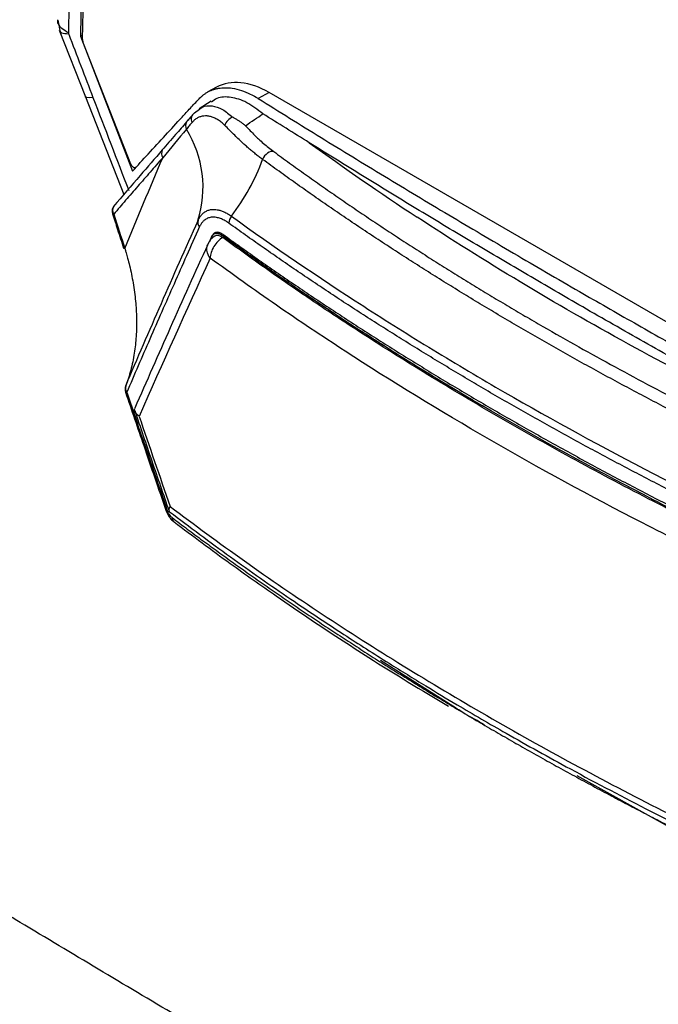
# Model space of a CAD drawing. Header units: millimetres. Extents: x 155400 to 158181, y 110641 to 115017.
# Tile 108 of 126: x 157610 to 157645, y 114437 to 114490. Entities that reach past the tile are written whole.
import ezdxf

# ---------------------------------------------------------------- set-up
doc = ezdxf.new("R2010")
doc.units = ezdxf.units.MM

msp = doc.modelspace()

# ---------------------------------------------------------------- linework, layer by layer
at = {"color": 7, "linetype": 'Continuous', "lineweight": 25}
for p, q in [((157613.604, 114489.169), (157615.903, 114576.43)), ((157612.275, 114490.217), (157612.4, 114489.555)), ((157612.357, 114489.679), (157613.763, 114486.094)), ((157613.61, 114489.405), (157613.494, 114489.342)), ((157613.494, 114489.342), (157616.29, 114482.09)), ((157613.63, 114489.042), (157613.619, 114489.069)), ((157616.207, 114482.471), (157613.63, 114489.042)), ((157620.808, 114486.599), (157620.348, 114486.349)), ((157613.763, 114486.094), (157615.826, 114480.837)), ((157623.642, 114486.312), (157623.057, 114485.995)), ((157658.878, 114465.971), (157623.642, 114486.312)), ((157619.625, 114485.223), (157619.895, 114485.418)), ((157620.517, 114485.845), (157619.879, 114485.443)), ((157620.534, 114478.529), (157620.425, 114478.285)), ((157620.447, 114478.322), (157620.58, 114478.623)), ((157620.863, 114478.808), (157620.674, 114478.699)), ((157633.513, 114453.325), (157629.622, 114455.786)), ((157645.004, 114446.919), (157640.198, 114449.577))]:
    msp.add_line(p, q, dxfattribs=at)
at = {"color": 7, "linetype": 'Continuous', "lineweight": 25, "flags": 128}
for points in [[(157614.17, 114486.055), (157613.981, 114486.036), (157613.848, 114486.043), (157613.774, 114486.077), (157613.76, 114486.126)], [(157619.319, 114484.87), (157619.265, 114484.825), (157619.236, 114484.794)], [(157616.478, 114482.276), (157616.47, 114482.272), (157616.434, 114482.265), (157616.393, 114482.271), (157616.349, 114482.291), (157616.307, 114482.323), (157616.267, 114482.366), (157616.233, 114482.416), (157616.207, 114482.471)], [(157618.092, 114463.862), (157618.092, 114463.857), (157618.103, 114463.849), (157618.127, 114463.846), (157618.165, 114463.848)]]:
    msp.add_lwpolyline(points, dxfattribs=at)
at = {"color": 7, "linetype": 'Continuous', "lineweight": 25}
for centre, radius, start, end in [((157613.917, 114489.165), 0.313, 179.3095, 197.8693), ((157619.861, 114484.892), 0.407, 125.5236, 206.5795), ((157619.588, 114484.538), 0.438, 153.4849, 205.8476), ((157614.132, 114481.212), 5.954, 342.6424, 31.7712), ((157618.302, 114483.042), 0.447, 155.0811, 210.7575), ((157612.055, 114486.908), 11.99, 322.8618, 339.5613), ((157615.699, 114479.94), 0.5, 139.3677, 197.8098), ((157615.674, 114480.001), 0.446, 154.7151, 209.5932), ((157615.261, 114479.848), 0.0715, 238.0311, 290.2402), ((157622.128, 114479.261), 0.657, 141.6717, 177.2192), ((157620.182, 114479.327), 0.382, 163.5407, 219.3916), ((157621.255, 114477.764), 1, 123.4759, 155.8909), ((157616.393, 114470.367), 0.5, 158.6307, 198.6181), ((157616.287, 114470.432), 0.378, 161.1979, 217.7129), ((157615.961, 114470.273), 0.0777, 237.2611, 290.0505), ((157618.693, 114463.444), 0.269, 176.2804, 232.1791)]:
    msp.add_arc(centre, radius, start, end, dxfattribs=at)
msp.add_ellipse((157623.518, 114481.598), major_axis=(-2.709, 5.001), ratio=0.594935, start_param=5.5138, end_param=6.283714, dxfattribs=at)
for points, knots in [([(157576.585, 114723.329), (157576.085, 114708.809), (157575.581, 114694.151), (157574.566, 114664.644), (157574.055, 114649.794), (157572.518, 114605.102), (157571.486, 114575.116), (157569.95, 114530.462), (157569.44, 114515.632), (157568.807, 114497.22), (157568.617, 114491.705), (157568.397, 114485.291), (157568.298, 114482.431), (157568.263, 114481.402), (157568.255, 114481.174), (157568.251, 114481.057), (157568.243, 114480.733), (157568.245, 114480.542), (157568.257, 114480.184), (157568.266, 114480.015), (157568.289, 114479.688), (157568.304, 114479.53), (157568.354, 114479.069), (157568.396, 114478.777), (157568.497, 114478.198), (157568.555, 114477.913), (157568.69, 114477.338), (157568.766, 114477.048), (157568.943, 114476.445), (157569.043, 114476.134), (157569.223, 114475.63), (157569.289, 114475.455), (157569.399, 114475.175), (157569.438, 114475.079), (157569.514, 114474.888), (157569.706, 114474.409), (157570.207, 114473.161), (157570.673, 114471.999), (157572.235, 114468.105), (157573.509, 114464.929), (157576.074, 114458.535), (157577.364, 114455.318), (157579.924, 114448.938), (157581.192, 114445.776), (157583.054, 114441.134), (157583.745, 114439.411), (157584.425, 114437.715), (157584.576, 114437.338), (157584.652, 114437.154), (157584.879, 114436.628), (157585.031, 114436.306), (157585.494, 114435.386), (157585.812, 114434.835), (157586.478, 114433.796), (157586.827, 114433.309), (157587.573, 114432.372), (157587.969, 114431.923), (157588.632, 114431.261), (157588.864, 114431.042), (157589.363, 114430.605), (157589.63, 114430.387), (157590.082, 114430.053), (157590.24, 114429.94), (157590.585, 114429.711), (157590.771, 114429.593), (157591.413, 114429.222), (157591.844, 114428.974), (157599.174, 114424.742), (157606.364, 114420.592), (157621.121, 114412.073), (157628.686, 114407.706), (157636.25, 114403.339)], [0, 0, 0, 0, 0.125, 0.125, 0.25, 0.25, 0.5, 0.5, 0.625, 0.625, 0.65625, 0.671875, 0.679688, 0.680664, 0.680664, 0.681641, 0.681641, 0.683594, 0.683594, 0.685547, 0.685547, 0.6875, 0.6875, 0.691406, 0.691406, 0.695313, 0.695313, 0.699219, 0.699219, 0.703125, 0.703125, 0.705078, 0.705078, 0.706055, 0.706055, 0.707031, 0.710938, 0.71875, 0.71875, 0.75, 0.75, 0.78125, 0.78125, 0.8125, 0.8125, 0.828125, 0.830078, 0.830078, 0.832031, 0.832031, 0.835938, 0.835938, 0.84375, 0.84375, 0.851563, 0.851563, 0.859375, 0.859375, 0.863281, 0.863281, 0.867188, 0.867188, 0.869141, 0.869141, 0.871094, 0.871094, 0.875, 0.875, 0.9375, 0.9375, 1, 1, 1, 1]), ([(157644.105, 114421.774), (157642.951, 114422.442), (157640.647, 114423.773), (157637.206, 114425.771), (157633.782, 114427.768), (157630.367, 114429.767), (157626.657, 114431.947), (157622.667, 114434.303), (157618.409, 114436.828), (157614.188, 114439.345), (157611.036, 114441.234), (157608.936, 114442.496), (157607.882, 114443.13), (157606.83, 114443.764), (157606.07, 114444.224), (157605.54, 114444.541), (157605.157, 114444.788), (157604.514, 114445.252), (157603.626, 114446.011), (157602.661, 114447.016), (157601.726, 114448.187), (157600.898, 114449.419), (157600.315, 114450.465), (157599.946, 114451.222), (157599.714, 114451.734), (157599.476, 114452.309), (157599.214, 114452.932), (157598.849, 114453.8), (157598.313, 114455.079), (157597.53, 114456.952), (157596.155, 114460.244), (157594.26, 114464.788), (157592.506, 114469.01), (157591.336, 114471.833), (157590.753, 114473.242), (157590.171, 114474.645), (157589.719, 114475.74), (157589.409, 114476.489), (157589.246, 114476.888), (157589.112, 114477.242), (157588.989, 114477.587), (157588.877, 114477.925), (157588.775, 114478.255), (157588.684, 114478.576), (157588.508, 114479.241), (157588.298, 114480.264), (157588.193, 114481.302), (157588.176, 114482.043), (157588.181, 114482.462), (157588.181, 114482.855), (157588.184, 114483.486), (157588.188, 114484.704), (157588.198, 114487.447), (157588.223, 114493.068), (157588.271, 114501.272), (157588.346, 114511.126), (157588.468, 114524.28), (157588.665, 114540.744), (157588.931, 114557.999), (157589.2, 114572.735), (157589.449, 114584.941), (157589.724, 114597.164), (157590.026, 114609.403), (157590.354, 114621.658), (157590.709, 114633.929), (157591.09, 114646.217), (157591.497, 114658.52), (157591.931, 114670.84), (157592.391, 114683.175), (157592.878, 114695.527), (157593.39, 114707.894), (157593.753, 114716.151), (157593.935, 114720.279)], [0, 0, 0, 0, 0.012688, 0.025317, 0.037911, 0.050497, 0.063101, 0.07904, 0.094839, 0.110545, 0.126202, 0.130156, 0.134103, 0.138043, 0.141978, 0.142652, 0.143991, 0.1463, 0.149907, 0.154174, 0.157833, 0.161868, 0.165756, 0.167102, 0.16842, 0.170149, 0.171992, 0.173734, 0.177543, 0.182892, 0.189679, 0.20557, 0.221569, 0.225582, 0.22957, 0.233543, 0.237513, 0.238873, 0.23991, 0.240897, 0.241868, 0.242819, 0.24375, 0.244656, 0.245533, 0.249397, 0.253436, 0.254787, 0.256337, 0.257425, 0.258514, 0.262323, 0.268989, 0.284542, 0.31565, 0.346761, 0.377864, 0.44009, 0.502293, 0.540543, 0.578798, 0.617059, 0.655325, 0.693597, 0.731874, 0.770158, 0.808448, 0.846745, 0.885048, 0.923358, 0.961675, 1, 1, 1, 1]), ([(157715.178, 114643.321), (157714.678, 114628.801), (157714.174, 114614.143), (157713.159, 114584.636), (157712.648, 114569.786), (157711.111, 114525.094), (157710.079, 114495.108), (157708.543, 114450.454), (157708.033, 114435.624), (157707.4, 114417.212), (157707.21, 114411.697), (157706.99, 114405.283), (157706.891, 114402.423), (157706.856, 114401.394), (157706.848, 114401.166), (157706.844, 114401.049), (157706.829, 114400.729), (157706.815, 114400.547), (157706.779, 114400.217), (157706.759, 114400.065), (157706.715, 114399.776), (157706.69, 114399.641), (157706.611, 114399.255), (157706.55, 114399.022), (157706.415, 114398.58), (157706.34, 114398.372), (157706.171, 114397.972), (157706.078, 114397.779), (157705.868, 114397.4), (157705.751, 114397.215), (157705.544, 114396.934), (157705.469, 114396.84), (157705.344, 114396.696), (157705.3, 114396.647), (157705.213, 114396.55), (157704.997, 114396.308), (157704.431, 114395.675), (157703.905, 114395.086), (157702.141, 114393.112), (157700.703, 114391.502), (157697.806, 114388.26), (157696.349, 114386.629), (157693.459, 114383.395), (157692.027, 114381.792), (157689.924, 114379.439), (157689.144, 114378.566), (157688.376, 114377.706), (157688.205, 114377.515), (157688.12, 114377.423), (157687.867, 114377.174), (157687.699, 114377.037), (157687.192, 114376.677), (157686.849, 114376.507), (157686.139, 114376.263), (157685.771, 114376.19), (157684.99, 114376.134), (157684.579, 114376.151), (157683.898, 114376.265), (157683.66, 114376.318), (157683.15, 114376.463), (157682.879, 114376.555), (157682.423, 114376.745), (157682.263, 114376.817), (157681.916, 114376.986), (157681.729, 114377.085), (157681.087, 114377.455), (157680.656, 114377.704), (157673.326, 114381.935), (157666.136, 114386.086), (157651.379, 114394.605), (157643.815, 114398.972), (157636.25, 114403.339)], [0, 0, 0, 0, 0.125, 0.125, 0.25, 0.25, 0.5, 0.5, 0.625, 0.625, 0.65625, 0.671875, 0.679687, 0.680664, 0.680664, 0.681641, 0.681641, 0.683594, 0.683594, 0.685547, 0.685547, 0.6875, 0.6875, 0.691406, 0.691406, 0.695312, 0.695312, 0.699219, 0.699219, 0.703125, 0.703125, 0.705078, 0.705078, 0.706055, 0.706055, 0.707031, 0.710937, 0.71875, 0.71875, 0.75, 0.75, 0.78125, 0.78125, 0.8125, 0.8125, 0.828125, 0.830078, 0.830078, 0.832031, 0.832031, 0.835937, 0.835937, 0.84375, 0.84375, 0.851562, 0.851562, 0.859375, 0.859375, 0.863281, 0.863281, 0.867187, 0.867187, 0.869141, 0.869141, 0.871094, 0.871094, 0.875, 0.875, 0.9375, 0.9375, 1, 1, 1, 1]), ([(157615.153, 114578.28), (157614.953, 114570.505), (157614.572, 114555.712), (157613.985, 114533.531), (157613.516, 114516.171), (157613.183, 114503.602), (157613.021, 114497.314), (157612.93, 114493.428), (157612.882, 114491.203), (157612.861, 114490.091), (157612.85, 114489.533)], [0, 0, 0, 0, 0.262789, 0.4999996, 0.7499995, 0.8499994, 0.9249993, 0.9624994, 0.9812255, 1, 1, 1, 1]), ([(157615.812, 114577.087), (157615.615, 114569.563), (157615.231, 114554.94), (157614.744, 114536.658), (157614.357, 114522.243), (157614.089, 114512.278), (157613.864, 114503.867), (157613.698, 114497.561), (157613.578, 114492.901), (157613.517, 114490.346), (157613.494, 114489.342)], [0, 0, 0, 0, 0.2572637, 0.5000023, 0.6250037, 0.750005, 0.8406302, 0.9125043, 0.9656276, 1, 1, 1, 1]), ([(157612.85, 114489.533), (157612.718, 114489.606), (157612.498, 114489.727), (157612.335, 114489.96), (157612.254, 114490.122), (157612.286, 114490.218), (157612.291, 114490.233)], [0, 0, 0, 0, 0.390348, 0.647045, 0.943218, 1, 1, 1, 1]), ([(157612.864, 114489.458), (157612.718, 114489.467), (157612.468, 114489.483), (157612.431, 114489.572), (157612.415, 114489.609)], [0, 0, 0, 0, 0.584225, 1, 1, 1, 1]), ([(157612.85, 114489.533), (157612.852, 114489.521), (157612.856, 114489.496), (157612.862, 114489.471), (157612.864, 114489.458)], [0, 0, 0, 0, 0.500026, 1, 1, 1, 1]), ([(157619.869, 114485.978), (157619.901, 114486.011), (157619.968, 114486.079), (157620.076, 114486.171), (157620.192, 114486.257), (157620.318, 114486.335), (157620.453, 114486.405), (157620.598, 114486.464), (157620.753, 114486.513), (157620.918, 114486.549), (157621.092, 114486.573), (157621.335, 114486.584), (157621.683, 114486.558), (157622.135, 114486.449), (157622.566, 114486.272), (157622.872, 114486.109), (157623.016, 114486.02), (157623.057, 114485.995)], [0, 0, 0, 0, 0.043586, 0.088603, 0.135052, 0.182932, 0.232245, 0.28299, 0.335167, 0.388776, 0.443817, 0.50029, 0.612027, 0.750527, 0.882916, 0.96609, 1, 1, 1, 1]), ([(157616.29, 114482.09), (157616.573, 114482.397), (157617.168, 114483.043), (157618.057, 114484.012), (157618.737, 114484.754), (157619.179, 114485.238), (157619.476, 114485.562), (157619.712, 114485.811), (157619.869, 114485.978)], [0, 0, 0, 0, 0.23808, 0.500053, 0.750096, 0.81261, 0.875103, 1, 1, 1, 1]), ([(157623.302, 114485.175), (157623.013, 114485.397), (157622.436, 114485.841), (157621.579, 114486.095), (157620.919, 114486.091), (157620.633, 114485.876), (157620.542, 114485.806)], [0, 0, 0, 0, 0.287644, 0.57546, 0.863445, 1, 1, 1, 1]), ([(157623.057, 114485.995), (157623.617, 114485.645), (157624.737, 114484.945), (157626.428, 114483.9), (157628.128, 114482.857), (157629.838, 114481.816), (157631.559, 114480.778), (157633.289, 114479.742), (157635.029, 114478.708), (157636.78, 114477.677), (157638.54, 114476.649), (157640.699, 114475.397), (157643.262, 114473.928), (157646.234, 114472.246), (157649.223, 114470.578), (157652.228, 114468.923), (157655.249, 114467.28), (157657.279, 114466.195), (157658.293, 114465.653)], [0, 0, 0, 0, 0.049692, 0.099451, 0.149279, 0.199175, 0.249142, 0.299179, 0.349289, 0.39947, 0.449726, 0.500055, 0.583623, 0.667088, 0.750454, 0.833725, 0.916906, 1, 1, 1, 1]), ([(157619.895, 114485.418), (157619.947, 114485.46), (157620.138, 114485.615), (157620.568, 114485.627), (157621.131, 114485.463), (157621.498, 114485.143), (157621.677, 114484.988)], [0, 0, 0, 0, 0.10982, 0.406619, 0.710706, 1, 1, 1, 1]), ([(157619.503, 114485.09), (157619.456, 114485.036), (157619.353, 114484.917), (157619.252, 114484.798), (157619.196, 114484.734)], [0, 0, 0, 0, 0.452592, 1, 1, 1, 1]), ([(157621.257, 114484.548), (157621.226, 114484.579), (157621.163, 114484.64), (157621.067, 114484.721), (157620.97, 114484.794), (157620.873, 114484.858), (157620.776, 114484.913), (157620.68, 114484.959), (157620.584, 114484.996), (157620.49, 114485.025), (157620.398, 114485.045), (157620.274, 114485.062), (157620.121, 114485.061), (157619.946, 114485.025), (157619.782, 114484.954), (157619.631, 114484.852), (157619.542, 114484.757), (157619.497, 114484.71)], [0, 0, 0, 0, 0.051399, 0.102456, 0.153195, 0.203645, 0.253834, 0.303783, 0.353369, 0.402545, 0.451325, 0.499719, 0.600841, 0.701197, 0.801032, 0.900563, 1, 1, 1, 1]), ([(157621.677, 114484.988), (157621.581, 114484.956), (157621.486, 114484.895), (157621.335, 114484.737), (157621.28, 114484.641), (157621.257, 114484.548)], [0, 0, 0, 0, 0.5, 0.5, 1, 1, 1, 1]), ([(157622.366, 114484.536), (157622.326, 114484.568), (157622.244, 114484.633), (157622.114, 114484.726), (157621.976, 114484.818), (157621.829, 114484.906), (157621.729, 114484.96), (157621.677, 114484.988)], [0, 0, 0, 0, 0.180538, 0.370818, 0.570846, 0.780595, 1, 1, 1, 1]), ([(157625.798, 114483.618), (157625.38, 114483.878), (157624.546, 114484.395), (157623.716, 114484.916), (157623.302, 114485.175)], [0, 0, 0, 0, 0.501345, 1, 1, 1, 1]), ([(157619.196, 114484.734), (157619.002, 114484.508), (157618.574, 114484.01), (157618.136, 114483.506), (157617.897, 114483.23)], [0, 0, 0, 0, 0.452476, 1, 1, 1, 1]), ([(157619.497, 114484.71), (157619.446, 114484.65), (157619.344, 114484.529), (157619.244, 114484.408), (157619.194, 114484.347)], [0, 0, 0, 0, 0.4983144, 1, 1, 1, 1]), ([(157623.29, 114482.721), (157623.225, 114482.769), (157623.095, 114482.865), (157622.907, 114483.012), (157622.724, 114483.161), (157622.546, 114483.312), (157622.371, 114483.466), (157622.094, 114483.719), (157621.722, 114484.081), (157621.414, 114484.39), (157621.257, 114484.548)], [0, 0, 0, 0, 0.082291, 0.16447, 0.247225, 0.330844, 0.415001, 0.500268, 0.744803, 1, 1, 1, 1]), ([(157622.366, 114484.536), (157622.452, 114484.445), (157622.613, 114484.273), (157622.848, 114484.034), (157623.084, 114483.806), (157623.333, 114483.581), (157623.602, 114483.356), (157623.791, 114483.214), (157623.884, 114483.144)], [0, 0, 0, 0, 0.187883, 0.354405, 0.499622, 0.672532, 0.839246, 1, 1, 1, 1]), ([(157617.897, 114483.23), (157617.499, 114482.772), (157616.611, 114481.752), (157615.747, 114480.746), (157615.27, 114480.192)], [0, 0, 0, 0, 0.448939, 1, 1, 1, 1]), ([(157655.291, 114466.597), (157654.726, 114466.898), (157653.596, 114467.5), (157651.909, 114468.409), (157650.227, 114469.324), (157648.553, 114470.243), (157646.885, 114471.166), (157645.225, 114472.094), (157643.572, 114473.027), (157641.925, 114473.964), (157639.848, 114475.157), (157637.345, 114476.614), (157634.426, 114478.34), (157631.527, 114480.083), (157628.649, 114481.841), (157626.748, 114483.026), (157625.798, 114483.618)], [0, 0, 0, 0, 0.0555954, 0.1112285, 0.1668598, 0.2224584, 0.278026, 0.3335635, 0.3890717, 0.4445514, 0.5000042, 0.5999331, 0.6999768, 0.8000194, 0.9000209, 1, 1, 1, 1]), ([(157617.918, 114482.814), (157617.692, 114482.555), (157617.243, 114482.04), (157616.579, 114481.277), (157615.927, 114480.524), (157615.498, 114480.028), (157615.286, 114479.781)], [0, 0, 0, 0, 0.2537078, 0.5049432, 0.7537071, 1, 1, 1, 1]), ([(157623.884, 114483.144), (157623.791, 114483.175), (157623.665, 114483.145), (157623.439, 114482.983), (157623.339, 114482.853), (157623.29, 114482.721)], [0, 0, 0, 0, 0.5, 0.5, 1, 1, 1, 1]), ([(157654.099, 114464.935), (157653.731, 114465.103), (157652.996, 114465.439), (157651.901, 114465.948), (157650.813, 114466.462), (157649.732, 114466.981), (157648.658, 114467.505), (157647.591, 114468.033), (157646.531, 114468.566), (157645.478, 114469.103), (157644.432, 114469.646), (157643.393, 114470.193), (157642.362, 114470.745), (157641.337, 114471.301), (157640.319, 114471.862), (157639.308, 114472.428), (157638.305, 114472.999), (157637.308, 114473.574), (157636.318, 114474.154), (157635.336, 114474.739), (157634.361, 114475.328), (157633.394, 114475.921), (157632.436, 114476.519), (157631.485, 114477.12), (157630.542, 114477.726), (157629.607, 114478.336), (157628.68, 114478.95), (157627.762, 114479.568), (157626.851, 114480.19), (157625.948, 114480.816), (157625.054, 114481.447), (157624.167, 114482.081), (157623.582, 114482.508), (157623.29, 114482.721)], [0, 0, 0, 0, 0.032271, 0.06453, 0.096779, 0.129019, 0.161254, 0.193483, 0.225709, 0.257934, 0.290159, 0.322386, 0.354616, 0.386852, 0.419094, 0.451345, 0.483607, 0.515881, 0.548173, 0.580475, 0.612778, 0.645073, 0.677357, 0.709633, 0.741901, 0.774164, 0.806424, 0.838681, 0.870939, 0.903198, 0.93546, 0.967727, 1, 1, 1, 1]), ([(157623.884, 114483.144), (157624.166, 114482.938), (157624.732, 114482.525), (157625.589, 114481.911), (157626.453, 114481.302), (157627.325, 114480.696), (157628.203, 114480.094), (157629.089, 114479.496), (157629.982, 114478.903), (157630.882, 114478.313), (157631.79, 114477.728), (157632.704, 114477.147), (157633.626, 114476.569), (157634.555, 114475.996), (157635.491, 114475.427), (157636.434, 114474.862), (157637.384, 114474.301), (157638.66, 114473.559), (157640.273, 114472.642), (157642.234, 114471.559), (157644.222, 114470.493), (157646.236, 114469.445), (157648.277, 114468.414), (157650.345, 114467.402), (157652.437, 114466.405), (157653.853, 114465.756), (157654.562, 114465.432)], [0, 0, 0, 0, 0.031301, 0.0625877, 0.0938617, 0.1251246, 0.156378, 0.1876235, 0.2188628, 0.2500974, 0.2813289, 0.3125589, 0.3437891, 0.375021, 0.4062563, 0.4374965, 0.4687433, 0.4999982, 0.5624754, 0.6249335, 0.6873853, 0.7498438, 0.8123217, 0.8748319, 0.9373871, 1, 1, 1, 1]), ([(157619.815, 114479.436), (157619.831, 114479.469), (157619.863, 114479.537), (157619.918, 114479.628), (157619.978, 114479.71), (157620.044, 114479.784), (157620.115, 114479.848), (157620.19, 114479.904), (157620.271, 114479.95), (157620.356, 114479.986), (157620.445, 114480.013), (157620.555, 114480.034), (157620.689, 114480.04), (157620.851, 114480.023), (157621.026, 114479.98), (157621.213, 114479.908), (157621.409, 114479.808), (157621.545, 114479.715), (157621.613, 114479.669)], [0, 0, 0, 0, 0.049878, 0.100056, 0.150038, 0.199759, 0.249391, 0.299115, 0.349064, 0.399253, 0.449322, 0.499347, 0.576283, 0.655554, 0.73722, 0.822025, 0.910014, 1, 1, 1, 1]), ([(157615.225, 114479.787), (157615.314, 114479.51), (157615.511, 114478.896), (157615.71, 114478.282), (157615.819, 114477.945)], [0, 0, 0, 0, 0.450827, 1, 1, 1, 1]), ([(157621.472, 114479.293), (157621.439, 114479.317), (157621.372, 114479.364), (157621.272, 114479.424), (157621.172, 114479.477), (157621.074, 114479.521), (157620.929, 114479.575), (157620.741, 114479.619), (157620.522, 114479.618), (157620.323, 114479.563), (157620.167, 114479.468), (157620.048, 114479.351), (157619.958, 114479.231), (157619.91, 114479.134), (157619.886, 114479.085)], [0, 0, 0, 0, 0.050332, 0.100421, 0.150436, 0.200543, 0.250912, 0.375837, 0.500752, 0.625637, 0.750448, 0.833814, 0.916737, 1, 1, 1, 1]), ([(157621.613, 114479.669), (157623.902, 114478.018), (157626.271, 114476.403), (157629.943, 114474.035), (157631.187, 114473.254), (157633.715, 114471.712), (157634.999, 114470.95), (157641.504, 114467.195), (157646.988, 114464.359), (157652.753, 114461.692)], [0, 0, 0, 0, 0.25, 0.25, 0.375, 0.375, 0.5, 0.5, 1, 1, 1, 1]), ([(157655.291, 114466.597), (157651.024, 114468.552), (157646.903, 114470.62), (157640.968, 114473.881), (157639.03, 114474.995), (157635.243, 114477.271), (157633.394, 114478.432), (157631.59, 114479.618)], [0, 0, 0, 0, 0.5, 0.5, 0.75, 0.75, 1, 1, 1, 1]), ([(157619.886, 114479.085), (157619.656, 114478.57), (157619.2, 114477.548), (157618.528, 114476.03), (157617.87, 114474.537), (157617.229, 114473.069), (157616.602, 114471.625), (157616.191, 114470.673), (157615.988, 114470.2)], [0, 0, 0, 0, 0.172711, 0.343003, 0.510878, 0.676335, 0.839376, 1, 1, 1, 1]), ([(157652.64, 114461.301), (157652.269, 114461.473), (157651.526, 114461.818), (157650.421, 114462.341), (157649.323, 114462.868), (157648.231, 114463.399), (157647.145, 114463.935), (157646.067, 114464.475), (157644.995, 114465.019), (157643.93, 114465.568), (157642.872, 114466.121), (157641.821, 114466.678), (157640.778, 114467.239), (157639.741, 114467.804), (157638.711, 114468.374), (157637.689, 114468.947), (157636.674, 114469.525), (157635.667, 114470.107), (157634.666, 114470.692), (157633.674, 114471.282), (157632.689, 114471.876), (157631.711, 114472.473), (157630.741, 114473.074), (157629.779, 114473.68), (157628.824, 114474.288), (157627.877, 114474.901), (157626.938, 114475.518), (157626.007, 114476.138), (157625.084, 114476.762), (157624.168, 114477.389), (157623.261, 114478.02), (157622.362, 114478.654), (157621.769, 114479.08), (157621.472, 114479.293)], [0, 0, 0, 0, 0.032258, 0.064516, 0.096774, 0.129032, 0.16129, 0.193548, 0.225806, 0.258064, 0.290322, 0.32258, 0.354838, 0.387096, 0.419355, 0.451613, 0.483871, 0.516129, 0.548387, 0.580645, 0.612904, 0.645162, 0.67742, 0.709678, 0.741936, 0.774194, 0.806452, 0.83871, 0.870968, 0.903226, 0.935484, 0.967742, 1, 1, 1, 1]), ([(157621.151, 114478.525), (157621.059, 114478.473), (157620.968, 114478.4), (157620.803, 114478.233), (157620.728, 114478.139), (157620.543, 114477.836), (157620.47, 114477.609), (157620.473, 114477.417)], [0, 0, 0, 0, 0.25, 0.25, 0.5, 0.5, 1, 1, 1, 1]), ([(157621.149, 114478.609), (157621.085, 114478.65), (157621.021, 114478.691), (157620.898, 114478.736), (157620.838, 114478.741), (157620.73, 114478.728), (157620.68, 114478.709), (157620.596, 114478.637), (157620.564, 114478.585), (157620.534, 114478.529)], [0, 0, 0, 0, 0.25, 0.25, 0.5, 0.5, 0.75, 0.75, 1, 1, 1, 1]), ([(157620.58, 114478.623), (157620.589, 114478.641), (157620.606, 114478.676), (157620.639, 114478.72), (157620.682, 114478.761), (157620.738, 114478.796), (157620.81, 114478.815), (157620.889, 114478.816), (157620.974, 114478.796), (157621.063, 114478.758), (157621.123, 114478.718), (157621.153, 114478.698)], [0, 0, 0, 0, 0.0833904, 0.1665975, 0.2504135, 0.3749544, 0.4993465, 0.6237411, 0.7489781, 0.874785, 1, 1, 1, 1]), ([(157620.709, 114478.591), (157620.728, 114478.606), (157620.79, 114478.651), (157620.942, 114478.649), (157621.078, 114478.569), (157621.151, 114478.526)], [0, 0, 0, 0, 0.1752142, 0.5596337, 1, 1, 1, 1]), ([(157652.92, 114460.255), (157649.963, 114461.596), (157647.082, 114462.987), (157641.477, 114465.869), (157638.751, 114467.359), (157633.439, 114470.427), (157630.86, 114472.002), (157625.87, 114475.241), (157623.465, 114476.903), (157621.149, 114478.609)], [0, 0, 0, 0, 0.25, 0.25, 0.5, 0.5, 0.75, 0.75, 1, 1, 1, 1]), ([(157652.919, 114460.172), (157652.623, 114460.306), (157652.033, 114460.575), (157651.153, 114460.983), (157650.278, 114461.393), (157649.407, 114461.805), (157648.364, 114462.303), (157646.644, 114463.143), (157643.813, 114464.57), (157640.105, 114466.534), (157636.068, 114468.803), (157632.148, 114471.137), (157629.187, 114472.999), (157627.117, 114474.351), (157625.891, 114475.172), (157624.68, 114475.999), (157623.487, 114476.834), (157622.307, 114477.674), (157621.536, 114478.241), (157621.151, 114478.525)], [0, 0, 0, 0, 0.025025, 0.050039, 0.07504, 0.100029, 0.125005, 0.165058, 0.250003, 0.375009, 0.500006, 0.625044, 0.750001, 0.791728, 0.833432, 0.875111, 0.916766, 0.958396, 1, 1, 1, 1]), ([(157621.153, 114478.698), (157621.455, 114478.48), (157622.059, 114478.043), (157622.977, 114477.393), (157623.902, 114476.747), (157624.836, 114476.104), (157625.778, 114475.465), (157626.729, 114474.83), (157627.688, 114474.199), (157628.654, 114473.572), (157629.629, 114472.948), (157630.613, 114472.329), (157631.604, 114471.714), (157632.603, 114471.102), (157633.61, 114470.495), (157634.625, 114469.892), (157635.647, 114469.293), (157636.678, 114468.698), (157637.716, 114468.107), (157638.762, 114467.521), (157639.815, 114466.939), (157640.876, 114466.361), (157641.945, 114465.787), (157643.02, 114465.218), (157644.103, 114464.653), (157645.194, 114464.093), (157646.291, 114463.537), (157647.396, 114462.986), (157648.508, 114462.439), (157649.626, 114461.897), (157650.752, 114461.359), (157651.884, 114460.826), (157652.645, 114460.474), (157653.025, 114460.298)], [0, 0, 0, 0, 0.032257, 0.064514, 0.096772, 0.129029, 0.161286, 0.193544, 0.225801, 0.258059, 0.290316, 0.322574, 0.354832, 0.38709, 0.419348, 0.451606, 0.483864, 0.516122, 0.54838, 0.580639, 0.612897, 0.645155, 0.677414, 0.709672, 0.74193, 0.774189, 0.806447, 0.838706, 0.870965, 0.903223, 0.935482, 0.967741, 1, 1, 1, 1]), ([(157615.883, 114477.934), (157615.859, 114477.932), (157615.819, 114477.93), (157615.823, 114477.942), (157615.825, 114477.948)], [0, 0, 0, 0, 0.574001, 1, 1, 1, 1]), ([(157615.825, 114477.948), (157615.824, 114477.949), (157615.82, 114477.956), (157615.847, 114477.971), (157615.867, 114477.983)], [0, 0, 0, 0, 0.2691392, 1, 1, 1, 1]), ([(157615.883, 114477.933), (157615.889, 114477.914), (157615.912, 114477.837), (157615.965, 114477.663), (157616.045, 114477.377), (157616.182, 114476.841), (157616.34, 114476.07), (157616.466, 114475.123), (157616.523, 114474.159), (157616.505, 114473.225), (157616.42, 114472.443), (157616.311, 114471.839), (157616.205, 114471.388), (157616.079, 114470.958), (157615.979, 114470.687), (157615.929, 114470.553)], [0, 0, 0, 0, 0.008079, 0.031919, 0.071649, 0.125069, 0.24915, 0.379371, 0.498611, 0.627342, 0.748117, 0.813249, 0.876946, 0.939197, 1, 1, 1, 1]), ([(157620.337, 114478.145), (157619.663, 114476.652), (157618.335, 114473.712), (157617.05, 114470.789), (157616.417, 114469.35)], [0, 0, 0, 0, 0.5076562, 1, 1, 1, 1]), ([(157620.47, 114477.416), (157620.447, 114477.447), (157620.383, 114477.536), (157620.301, 114477.733), (157620.27, 114477.965), (157620.325, 114478.112), (157620.347, 114478.171)], [0, 0, 0, 0, 0.131924, 0.374213, 0.747763, 1, 1, 1, 1]), ([(157652.384, 114458.982), (157650.901, 114459.657), (157649.434, 114460.343), (157646.54, 114461.742), (157642.256, 114463.878), (157638.143, 114466.123), (157632.813, 114469.203), (157628.93, 114471.577), (157625.239, 114474.048), (157622.823, 114475.717), (157621.638, 114476.563), (157620.474, 114477.418)], [0, 0, 0, 0, 0.125, 0.125, 0.25, 0.5, 0.5, 0.75, 0.875, 0.875, 1, 1, 1, 1]), ([(157615.919, 114470.213), (157616.243, 114469.253), (157616.96, 114467.133), (157617.692, 114465.019), (157618.092, 114463.862)], [0, 0, 0, 0, 0.452472, 1, 1, 1, 1]), ([(157615.988, 114470.2), (157616.224, 114469.503), (157616.699, 114468.099), (157617.425, 114465.982), (157617.917, 114464.563), (157618.165, 114463.848)], [0, 0, 0, 0, 0.328586, 0.661917, 1, 1, 1, 1]), ([(157616.654, 114468.909), (157616.578, 114468.973), (157616.447, 114469.083), (157616.386, 114469.243), (157616.421, 114469.321), (157616.432, 114469.345)], [0, 0, 0, 0, 0.497819, 0.849748, 1, 1, 1, 1]), ([(157616.412, 114469.225), (157616.717, 114468.32), (157617.329, 114466.51), (157617.952, 114464.705), (157618.263, 114463.802)], [0, 0, 0, 0, 0.499735, 1, 1, 1, 1]), ([(157618.092, 114463.857), (157618.136, 114463.753), (157618.208, 114463.584), (157618.363, 114463.373), (157618.466, 114463.284), (157618.521, 114463.236)], [0, 0, 0, 0, 0.42454, 0.690761, 1, 1, 1, 1]), ([(157618.424, 114463.461), (157618.373, 114463.5), (157618.322, 114463.557), (157618.232, 114463.69), (157618.193, 114463.769), (157618.165, 114463.848)], [0, 0, 0, 0, 0.5, 0.5, 1, 1, 1, 1]), ([(157618.314, 114464.069), (157618.283, 114463.998), (157618.232, 114463.878), (157618.242, 114463.788), (157618.288, 114463.778), (157618.291, 114463.777)], [0, 0, 0, 0, 0.568497, 0.969564, 1, 1, 1, 1]), ([(157618.292, 114463.778), (157619.373, 114462.965), (157621.488, 114461.376), (157624.629, 114459.185), (157627.482, 114457.284), (157629.913, 114455.732), (157631.948, 114454.476), (157634.039, 114453.22), (157636.613, 114451.724), (157640.07, 114449.8), (157644.406, 114447.522), (157649.549, 114444.978), (157653.359, 114443.276), (157655.342, 114442.39)], [0, 0, 0, 0, 0.1014446, 0.1983589, 0.2813118, 0.350295, 0.4053099, 0.4513873, 0.5225046, 0.6138238, 0.7253434, 0.8570585, 1, 1, 1, 1]), ([(157618.315, 114464.069), (157619.622, 114463.08), (157620.954, 114462.1), (157623.678, 114460.166), (157625.07, 114459.214), (157629.331, 114456.399), (157632.285, 114454.579), (157638.394, 114451.052), (157641.549, 114449.345), (157646.432, 114446.882), (157648.085, 114446.077), (157651.44, 114444.5), (157653.142, 114443.729), (157654.861, 114442.972)], [0, 0, 0, 0, 0.125, 0.125, 0.25, 0.25, 0.5, 0.5, 0.75, 0.75, 0.875, 0.875, 1, 1, 1, 1]), ([(157618.424, 114463.461), (157618.695, 114463.257), (157619.237, 114462.847), (157620.06, 114462.237), (157620.889, 114461.63), (157621.725, 114461.026), (157622.569, 114460.425), (157623.42, 114459.827), (157624.278, 114459.233), (157625.144, 114458.641), (157626.016, 114458.053), (157626.895, 114457.468), (157627.782, 114456.887), (157628.675, 114456.309), (157629.575, 114455.734), (157630.483, 114455.162), (157631.397, 114454.594), (157632.317, 114454.029), (157633.245, 114453.468), (157634.179, 114452.91), (157635.12, 114452.356), (157636.068, 114451.805), (157637.022, 114451.258), (157637.982, 114450.715), (157638.949, 114450.175), (157639.923, 114449.639), (157640.903, 114449.106), (157641.889, 114448.577), (157642.882, 114448.052), (157643.881, 114447.531), (157644.886, 114447.013), (157645.897, 114446.499), (157646.914, 114445.989), (157647.937, 114445.483), (157648.967, 114444.98), (157650.002, 114444.482), (157651.043, 114443.987), (157652.09, 114443.497), (157653.143, 114443.01), (157654.202, 114442.528), (157655.265, 114442.049), (157655.98, 114441.733), (157656.337, 114441.575)], [0, 0, 0, 0, 0.025, 0.05, 0.075, 0.1, 0.125, 0.15, 0.175, 0.2, 0.225, 0.25, 0.275, 0.3, 0.325, 0.35, 0.375, 0.4, 0.425, 0.45, 0.475, 0.5, 0.525, 0.55, 0.575, 0.6, 0.625, 0.65, 0.675, 0.7, 0.725, 0.75, 0.775, 0.8, 0.825, 0.85, 0.875, 0.9, 0.925, 0.95, 0.975, 1, 1, 1, 1]), ([(157618.528, 114463.231), (157619.529, 114462.483), (157621.325, 114461.141), (157623.801, 114459.398), (157625.764, 114458.057), (157627.425, 114456.956), (157629.84, 114455.382), (157631.835, 114454.189), (157633.279, 114453.324)], [0, 0, 0, 0, 0.217292, 0.389858, 0.517707, 0.620259, 0.72491, 1, 1, 1, 1]), ([(157635.222, 114452.329), (157634.858, 114452.522), (157634.261, 114452.839), (157633.724, 114453.188), (157633.513, 114453.325)], [0, 0, 0, 0, 0.608695, 1, 1, 1, 1])]:
    msp.add_open_spline(points, degree=3, knots=knots, dxfattribs=at)
for points in [[(157612.864, 114489.458), (157613.299, 114488.319), (157613.735, 114487.187), (157614.169, 114486.055)], [(157614.169, 114486.055), (157614.808, 114484.39), (157615.448, 114482.724), (157616.09, 114481.059)], [(157622.366, 114484.536), (157622.692, 114484.757), (157623.004, 114484.97), (157623.302, 114485.175)], [(157619.194, 114484.347), (157618.775, 114483.841), (157618.35, 114483.33), (157617.918, 114482.814)], [(157625.798, 114483.618), (157627.673, 114482.257), (157629.604, 114480.923), (157631.59, 114479.618)], [(157615.883, 114477.934), (157616.549, 114479.557), (157617.228, 114481.184), (157617.918, 114482.814)], [(157615.286, 114479.781), (157615.484, 114479.165), (157615.683, 114478.55), (157615.883, 114477.934)], [(157615.929, 114470.553), (157617.189, 114473.493), (157618.484, 114476.454), (157619.815, 114479.436)], [(157620.474, 114477.418), (157619.176, 114474.572), (157617.902, 114471.736), (157616.65, 114468.908)], [(157616.65, 114468.908), (157617.201, 114467.293), (157617.756, 114465.68), (157618.315, 114464.069)]]:
    msp.add_open_spline(points, degree=3, dxfattribs=at)

doc.saveas('drawing.dxf')
